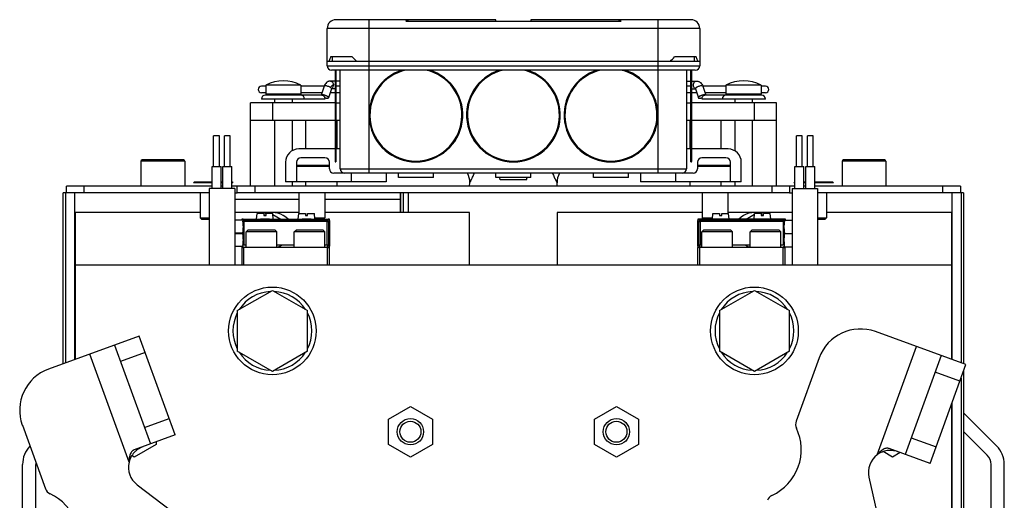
# Model space of a CAD drawing. Extents: x -924 to 1181, y 8 to 1310.
# Tile 4 of 20: x -924 to -699, y 785 to 895. Entities that reach past the tile are written whole.
import ezdxf

# ---------------------------------------------------------------- set-up
doc = ezdxf.new("R2010")
doc.units = 0
doc.header["$LTSCALE"] = 65.395
doc.layers.get('0').update_dxf_attribs({"linetype": 'CONTINUOUS'})
doc.layers.add('00341694_1', color=7, linetype='CONTINUOUS')

msp = doc.modelspace()

# ---------------------------------------------------------------- linework, layer by layer
at = {"color": 6, "linetype": 'CONTINUOUS'}
for p, q in [((-834.95, 894.77), (-851.95, 894.77)), ((-836, 894.47), (-786.89, 894.47)), ((-770.95, 894.77), (-787.95, 894.77)), ((-853.95, 884.27), (-853.95, 892.77)), ((-768.95, 892.77), (-768.95, 884.27)), ((-769.95, 883.27), (-852.95, 883.27)), ((-852.15, 883.27), (-852.15, 873.02)), ((-850.95, 860.77), (-850.95, 883.27)), ((-771.95, 883.27), (-771.95, 860.77)), ((-770.75, 873.02), (-770.75, 883.27)), ((-852.15, 880.77), (-853.17, 880.77)), ((-850.95, 880.77), (-851.95, 880.77)), ((-771.95, 880.77), (-770.95, 880.77)), ((-770.75, 880.77), (-769.73, 880.77)), ((-867.95, 879.62), (-868.95, 879.62)), ((-867.95, 879.82), (-867.95, 877.77)), ((-859.95, 879.82), (-867.95, 879.82)), ((-859.95, 879.82), (-859.95, 877.77)), ((-854.65, 879.62), (-859.95, 879.62)), ((-854.66, 879.58), (-855.33, 877.57)), ((-852.95, 879.01), (-853.63, 876.96)), ((-852.15, 878.97), (-852.97, 878.97)), ((-850.95, 879.62), (-851.95, 879.62)), ((-770.95, 879.62), (-771.95, 879.62)), ((-770.75, 878.97), (-769.93, 878.97)), ((-769.94, 879.01), (-769.26, 876.96)), ((-762.95, 879.62), (-768.25, 879.62)), ((-768.23, 879.58), (-767.57, 877.57)), ((-762.95, 879.82), (-762.95, 877.77)), ((-754.95, 879.82), (-762.95, 879.82)), ((-754.95, 879.82), (-754.95, 877.77)), ((-753.95, 879.62), (-754.95, 879.62)), ((-867.95, 878.12), (-868.95, 878.12)), ((-855.13, 877.57), (-868.05, 877.57)), ((-865.95, 876.67), (-865.95, 875.77)), ((-861.95, 876.67), (-861.95, 875.77)), ((-855.14, 878.12), (-859.95, 878.12)), ((-852.15, 878.12), (-853.25, 878.12)), ((-850.95, 878.12), (-851.95, 878.12)), ((-770.95, 878.12), (-771.95, 878.12)), ((-769.65, 878.12), (-770.75, 878.12)), ((-754.85, 877.57), (-767.77, 877.57)), ((-762.95, 878.12), (-767.75, 878.12)), ((-760.95, 876.67), (-760.95, 875.77)), ((-756.95, 876.67), (-756.95, 875.77)), ((-753.95, 878.12), (-754.95, 878.12)), ((-871.45, 856.77), (-871.45, 875.77)), ((-852.15, 875.77), (-871.45, 875.77)), ((-851.95, 875.77), (-850.95, 875.77)), ((-771.95, 875.77), (-770.95, 875.77)), ((-751.45, 875.77), (-770.75, 875.77)), ((-751.45, 856.77), (-751.45, 875.77)), ((-852.15, 871.77), (-871.45, 871.77)), ((-865.95, 871.77), (-865.95, 856.77)), ((-861.95, 871.77), (-861.95, 864.87)), ((-858.82, 865.27), (-858.82, 871.77)), ((-850.95, 871.77), (-851.95, 871.77)), ((-851.7, 865.27), (-851.7, 871.77)), ((-770.95, 871.77), (-771.95, 871.77)), ((-771.19, 871.77), (-771.19, 865.27)), ((-751.45, 871.77), (-770.75, 871.77)), ((-764.07, 865.27), (-764.07, 871.77)), ((-760.95, 871.77), (-760.95, 864.87)), ((-756.95, 871.77), (-756.95, 856.77)), ((-879.85, 861.27), (-879.85, 868.27)), ((-878.55, 868.27), (-879.85, 868.27)), ((-878.55, 861.27), (-878.55, 868.27)), ((-877.35, 861.27), (-877.35, 868.27)), ((-876.05, 868.27), (-877.35, 868.27)), ((-876.05, 861.27), (-876.05, 868.27)), ((-746.85, 861.27), (-746.85, 868.27)), ((-745.55, 868.27), (-746.85, 868.27)), ((-745.55, 861.27), (-745.55, 868.27)), ((-744.35, 861.27), (-744.35, 868.27)), ((-743.05, 868.27), (-744.35, 868.27)), ((-743.05, 861.27), (-743.05, 868.27)), ((-852.15, 865.27), (-860.45, 865.27)), ((-850.95, 865.27), (-851.95, 865.27)), ((-770.95, 865.27), (-771.95, 865.27)), ((-762.45, 865.27), (-770.75, 865.27)), ((-886.75, 862.77), (-896.15, 862.77)), ((-726.75, 862.77), (-736.15, 862.77)), ((-896.45, 862.47), (-896.45, 856.77)), ((-886.45, 862.47), (-886.45, 856.77)), ((-880.22, 856.27), (-880.22, 861.27)), ((-878.17, 856.27), (-878.17, 861.27)), ((-877.72, 856.27), (-877.72, 861.27)), ((-875.67, 856.27), (-875.67, 861.27)), ((-863.45, 862.27), (-863.45, 857.77)), ((-853.45, 861.27), (-860.95, 861.27)), ((-858.82, 861.27), (-858.82, 861.47)), ((-761.95, 861.27), (-769.45, 861.27)), ((-764.07, 861.27), (-764.07, 861.47)), ((-759.45, 857.77), (-759.45, 862.27)), ((-747.22, 856.27), (-747.22, 861.27)), ((-745.17, 856.27), (-745.17, 861.27)), ((-744.72, 856.27), (-744.72, 861.27)), ((-742.67, 856.27), (-742.67, 861.27)), ((-736.45, 862.47), (-736.45, 856.77)), ((-726.45, 862.47), (-726.45, 856.77)), ((-770.45, 859.77), (-852.45, 859.77)), ((-848.45, 859.77), (-848.45, 857.77)), ((-840.45, 859.77), (-840.45, 857.77)), ((-837.7, 858.77), (-837.7, 859.77)), ((-829.7, 858.77), (-829.7, 859.77)), ((-815.45, 858.77), (-815.45, 859.77)), ((-814.45, 858.27), (-814.58, 858.77)), ((-808.45, 858.27), (-808.31, 858.77)), ((-807.45, 858.77), (-807.45, 859.77)), ((-793.2, 858.77), (-793.2, 859.77)), ((-785.2, 858.77), (-785.2, 859.77)), ((-782.45, 859.77), (-782.45, 857.77)), ((-774.45, 859.77), (-774.45, 857.77)), ((-913.45, 855.27), (-913.45, 856.77)), ((-880.22, 856.77), (-913.45, 856.77)), ((-884.25, 857.77), (-884.45, 857.57)), ((-884.25, 857.77), (-880.22, 857.77)), ((-880.85, 856.27), (-880.85, 838.77)), ((-875.05, 856.27), (-880.85, 856.27)), ((-878.17, 857.77), (-877.72, 857.77)), ((-877.72, 856.77), (-878.17, 856.77)), ((-875.67, 857.77), (-875.65, 857.77)), ((-875.65, 857.77), (-875.45, 857.57)), ((-875.05, 856.27), (-875.05, 838.77)), ((-874.45, 855.27), (-874.45, 856.77)), ((-748.45, 856.77), (-874.45, 856.77)), ((-861.95, 857.77), (-861.95, 856.77)), ((-858.82, 856.77), (-858.82, 857.77)), ((-851.7, 856.77), (-851.7, 857.77)), ((-821.45, 856.77), (-821.41, 857.56)), ((-801.45, 856.77), (-801.49, 857.56)), ((-771.19, 857.77), (-771.19, 856.77)), ((-764.07, 856.77), (-764.07, 857.77)), ((-760.95, 857.77), (-760.95, 856.77)), ((-748.45, 856.77), (-748.45, 855.27)), ((-747.85, 856.27), (-747.85, 838.77)), ((-747.25, 857.77), (-747.45, 857.57)), ((-747.25, 857.77), (-747.22, 857.77)), ((-745.17, 857.77), (-744.72, 857.77)), ((-744.72, 856.77), (-745.17, 856.77)), ((-742.67, 857.77), (-738.65, 857.77)), ((-709.45, 856.77), (-742.67, 856.77)), ((-742.05, 856.27), (-742.05, 838.77)), ((-738.65, 857.77), (-738.45, 857.57)), ((-709.45, 856.77), (-709.45, 855.27)), ((-914.15, 816.29), (-914.15, 855.27)), ((-880.85, 855.27), (-914.15, 855.27)), ((-882.9, 855.27), (-882.9, 849.57)), ((-748.45, 855.27), (-874.45, 855.27)), ((-860.4, 855.27), (-860.4, 850.52)), ((-854.5, 855.27), (-854.5, 849.57)), ((-837.23, 850.77), (-837.23, 855.27)), ((-768.4, 855.27), (-768.4, 849.57)), ((-762.5, 855.27), (-762.5, 850.52)), ((-708.75, 855.27), (-742.05, 855.27)), ((-740, 855.27), (-740, 849.57)), ((-708.75, 855.27), (-708.75, 816.29)), ((-911.45, 850.77), (-911.45, 817.27)), ((-882.9, 850.77), (-911.45, 850.77)), ((-882.6, 849.27), (-882.9, 849.57)), ((-882.9, 849.57), (-882.9, 849.57)), ((-882.9, 849.57), (-880.85, 849.57)), ((-882.6, 849.27), (-880.85, 849.27)), ((-860.4, 850.77), (-875.05, 850.77)), ((-873.15, 849.27), (-869.17, 849.27)), ((-870.05, 849.27), (-869.94, 850.52)), ((-867.12, 849.27), (-859.67, 849.27)), ((-866.25, 849.27), (-866.36, 850.52)), ((-866.34, 850.32), (-864.51, 849.27)), ((-860.55, 849.27), (-860.44, 850.52)), ((-857.62, 849.27), (-853.75, 849.27)), ((-856.75, 849.27), (-856.86, 850.52)), ((-856.77, 849.57), (-854.5, 849.57)), ((-854.8, 849.27), (-854.5, 849.57)), ((-821.45, 850.77), (-854.5, 850.77)), ((-854.5, 849.57), (-854.5, 849.57)), ((-821.45, 838.77), (-821.45, 850.77)), ((-801.45, 850.77), (-801.45, 838.77)), ((-768.4, 850.77), (-801.45, 850.77)), ((-765.17, 849.27), (-769.05, 849.27)), ((-768.4, 849.57), (-768.4, 849.57)), ((-768.4, 849.57), (-766.02, 849.57)), ((-768.1, 849.27), (-768.4, 849.57)), ((-766.05, 849.27), (-765.94, 850.52)), ((-755.67, 849.27), (-763.12, 849.27)), ((-747.85, 850.77), (-762.5, 850.77)), ((-762.25, 849.27), (-762.36, 850.52)), ((-758.38, 849.27), (-756.45, 850.39)), ((-756.55, 849.27), (-756.44, 850.52)), ((-749.65, 849.27), (-753.62, 849.27)), ((-752.75, 849.27), (-752.86, 850.52)), ((-742.05, 849.57), (-740, 849.57)), ((-742.05, 849.27), (-740.3, 849.27)), ((-740.3, 849.27), (-740, 849.57)), ((-711.45, 850.77), (-740, 850.77)), ((-740, 849.57), (-740, 849.57)), ((-711.45, 817.27), (-711.45, 850.77)), ((-873.14, 849.02), (-875.05, 849.02)), ((-853.45, 848.97), (-853.45, 843.07)), ((-769.35, 843.07), (-769.35, 848.97)), ((-749.75, 849.07), (-747.85, 849.07)), ((-873.35, 845.99), (-873.35, 846.05)), ((-872.45, 846.37), (-872.05, 846.77)), ((-872.45, 842.77), (-872.45, 846.37)), ((-865.45, 846.37), (-872.45, 846.37)), ((-865.85, 846.77), (-872.05, 846.77)), ((-865.45, 846.37), (-865.85, 846.77)), ((-865.45, 842.77), (-865.45, 846.37)), ((-861.45, 846.37), (-861.05, 846.77)), ((-861.45, 842.77), (-861.45, 846.37)), ((-854.45, 846.37), (-861.45, 846.37)), ((-854.85, 846.77), (-861.05, 846.77)), ((-854.45, 846.37), (-854.85, 846.77)), ((-854.45, 842.77), (-854.45, 846.37)), ((-768.45, 846.37), (-768.05, 846.77)), ((-768.45, 842.77), (-768.45, 846.37)), ((-761.45, 846.37), (-768.45, 846.37)), ((-761.85, 846.77), (-768.05, 846.77)), ((-761.45, 846.37), (-761.85, 846.77)), ((-761.45, 842.77), (-761.45, 846.37)), ((-757.45, 846.37), (-757.05, 846.77)), ((-757.45, 842.77), (-757.45, 846.37)), ((-750.45, 846.37), (-757.45, 846.37)), ((-750.85, 846.77), (-757.05, 846.77)), ((-750.45, 846.37), (-750.85, 846.77)), ((-750.45, 842.77), (-750.45, 846.37)), ((-749.55, 846.02), (-747.85, 846.02)), ((-873.14, 843.02), (-875.05, 843.02)), ((-853.95, 842.77), (-872.95, 842.77)), ((-749.95, 842.77), (-768.95, 842.77)), ((-749.75, 842.97), (-747.85, 842.97)), ((-711.45, 838.77), (-911.45, 838.77)), ((-874.45, 828.39), (-866.45, 833.01)), ((-866.45, 833.01), (-858.45, 828.39)), ((-764.45, 828.39), (-756.45, 833.01)), ((-756.45, 833.01), (-748.45, 828.39)), ((-874.45, 828.39), (-874.45, 819.15)), ((-858.45, 819.15), (-858.45, 828.39)), ((-764.45, 828.39), (-764.45, 819.15)), ((-748.45, 819.15), (-748.45, 828.39)), ((-896.85, 822.58), (-917.53, 815.06)), ((-888.64, 800.03), (-896.85, 822.58)), ((-708.19, 816.08), (-728.86, 823.61)), ((-902.49, 820.53), (-894.28, 797.98)), ((-866.45, 814.53), (-874.45, 819.15)), ((-858.45, 819.15), (-866.45, 814.53)), ((-756.45, 814.53), (-764.45, 819.15)), ((-748.45, 819.15), (-756.45, 814.53)), ((-713.83, 818.14), (-722.03, 795.58)), ((-741.68, 817.63), (-746.95, 803.15)), ((-716.4, 793.53), (-708.19, 816.08)), ((-708.75, 814.55), (-708.75, 592.31)), ((-839.95, 803.65), (-834.95, 806.54)), ((-834.95, 806.54), (-829.95, 803.65)), ((-792.95, 803.65), (-787.95, 806.54)), ((-787.95, 806.54), (-782.95, 803.65)), ((-711.45, 583.77), (-711.45, 807.13)), ((-923.5, 802.24), (-918.23, 787.76)), ((-839.95, 797.88), (-839.95, 803.65)), ((-829.95, 803.65), (-829.95, 797.88)), ((-792.95, 797.88), (-792.95, 803.65)), ((-782.95, 803.65), (-782.95, 797.88)), ((-888.64, 800.03), (-897.96, 796.64)), ((-892.95, 797.88), (-897.95, 794.99)), ((-892.95, 798.46), (-892.95, 797.88)), ((-834.95, 794.99), (-839.95, 797.88)), ((-829.95, 797.88), (-834.95, 794.99)), ((-787.95, 794.99), (-792.95, 797.88)), ((-782.95, 797.88), (-787.95, 794.99)), ((-897.95, 794.99), (-898.51, 795.32)), ((-724.95, 794.99), (-727.09, 796.23)), ((-716.4, 793.53), (-725.71, 796.92)), ((-723.2, 796.01), (-724.95, 794.99)), ((-897.31, 788.67), (-879.92, 775.48)), ((-730.33, 790.4), (-725.49, 769.12))]:
    msp.add_line(p, q, dxfattribs=at)
at = {"color": 9, "linetype": 'CONTINUOUS'}
for p, q in [((-844.45, 894.77), (-844.45, 859.77)), ((-778.45, 859.77), (-778.45, 894.77)), ((-768.95, 892.77), (-853.95, 892.77)), ((-853.95, 884.27), (-768.95, 884.27)), ((-866.45, 875.77), (-866.45, 871.77)), ((-756.45, 871.77), (-756.45, 875.77)), ((-852.15, 873.02), (-852.15, 862.52)), ((-770.75, 862.52), (-770.75, 873.02)), ((-886.45, 862.47), (-896.45, 862.47)), ((-850.95, 860.77), (-771.95, 860.77)), ((-726.45, 862.47), (-736.45, 862.47)), ((-909.45, 856.77), (-909.45, 855.27)), ((-870.45, 856.77), (-870.45, 855.27)), ((-752.45, 855.27), (-752.45, 856.77)), ((-713.45, 855.27), (-713.45, 856.77)), ((-913.59, 816.49), (-913.59, 855.27)), ((-911.59, 855.27), (-911.59, 817.22)), ((-860.4, 853.77), (-875.05, 853.77)), ((-837.23, 853.77), (-854.5, 853.77)), ((-837.23, 855.27), (-837.23, 850.77)), ((-836.5, 850.77), (-836.5, 855.27)), ((-835.5, 855.27), (-835.5, 850.77)), ((-711.31, 817.22), (-711.31, 855.27)), ((-709.31, 855.27), (-709.31, 816.49)), ((-872.91, 849.03), (-873.15, 849.27)), ((-868.4, 850.52), (-869.94, 850.52)), ((-868.4, 850.57), (-869.89, 850.57)), ((-866.41, 850.57), (-867.9, 850.57)), ((-866.36, 850.52), (-867.9, 850.52)), ((-853.75, 849.27), (-853.98, 849.03)), ((-768.81, 849.03), (-769.05, 849.27)), ((-754.9, 850.52), (-756.44, 850.52)), ((-754.9, 850.57), (-756.39, 850.57)), ((-752.91, 850.57), (-754.4, 850.57)), ((-752.86, 850.52), (-754.4, 850.52)), ((-749.65, 849.27), (-749.88, 849.03)), ((-872.91, 849.03), (-853.98, 849.03)), ((-853.98, 848.73), (-872.91, 848.73)), ((-853.98, 843.3), (-853.98, 848.73)), ((-853.68, 848.73), (-853.45, 848.97)), ((-853.68, 848.73), (-853.68, 843.3)), ((-769.35, 848.97), (-769.11, 848.73)), ((-769.11, 843.3), (-769.11, 848.73)), ((-768.81, 849.03), (-749.88, 849.03)), ((-768.81, 848.73), (-768.81, 843.3)), ((-749.88, 848.73), (-768.81, 848.73)), ((-853.45, 843.07), (-853.68, 843.3)), ((-769.11, 843.3), (-769.35, 843.07)), ((-728.44, 795.52), (-719.46, 820.19)), ((-899.15, 793.81), (-908.13, 818.48)), ((-895.48, 818.82), (-901.12, 816.77)), ((-709.56, 812.32), (-715.19, 814.38)), ((-709.31, 813), (-709.31, 592.87)), ((-711.31, 719.13), (-711.31, 807.51)), ((-895.65, 801.74), (-890.01, 803.79)), ((-720.67, 799.34), (-715.03, 797.29))]:
    msp.add_line(p, q, dxfattribs=at)
at = {"color": 2, "linetype": 'CONTINUOUS'}
for p, q in [((-815.45, 894.77), (-834.95, 894.77)), ((-815.45, 894.47), (-815.45, 894.77)), ((-807.45, 894.77), (-807.45, 894.47)), ((-787.95, 894.77), (-807.45, 894.77)), ((-853.95, 885.27), (-768.95, 885.27)), ((-848.22, 886.27), (-853.17, 886.27)), ((-852.7, 885.27), (-852.7, 886.27)), ((-769.73, 886.27), (-774.68, 886.27)), ((-770.2, 886.27), (-770.2, 885.27)), ((-851.95, 883.27), (-851.95, 862.32)), ((-770.95, 862.32), (-770.95, 883.27)), ((-854.49, 876.67), (-868.95, 876.67)), ((-859.95, 877.77), (-867.95, 877.77)), ((-753.95, 876.67), (-768.4, 876.67)), ((-754.95, 877.77), (-762.95, 877.77)), ((-854.45, 863.27), (-859.95, 863.27)), ((-762.95, 863.27), (-768.45, 863.27)), ((-880.22, 861.27), (-878.17, 861.27)), ((-877.72, 861.27), (-875.67, 861.27)), ((-860.95, 862.27), (-860.95, 857.77)), ((-853.45, 861.47), (-860.95, 861.47)), ((-853.45, 860.77), (-853.45, 862.27)), ((-769.45, 862.27), (-769.45, 860.77)), ((-761.95, 861.47), (-769.45, 861.47)), ((-761.95, 857.77), (-761.95, 862.27)), ((-747.22, 861.27), (-745.17, 861.27)), ((-744.72, 861.27), (-742.67, 861.27)), ((-829.7, 858.77), (-837.7, 858.77)), ((-807.45, 858.77), (-815.45, 858.77)), ((-808.45, 858.27), (-814.45, 858.27)), ((-785.2, 858.77), (-793.2, 858.77)), ((-880.22, 857.57), (-884.45, 857.57)), ((-877.72, 857.57), (-878.17, 857.57)), ((-875.45, 857.57), (-875.67, 857.57)), ((-874.45, 856.77), (-875.67, 856.77)), ((-840.45, 857.77), (-863.45, 857.77)), ((-759.45, 857.77), (-782.45, 857.77)), ((-747.22, 856.77), (-748.45, 856.77)), ((-747.85, 856.27), (-742.05, 856.27)), ((-747.22, 857.57), (-747.45, 857.57)), ((-744.72, 857.57), (-745.17, 857.57)), ((-738.45, 857.57), (-742.67, 857.57)), ((-875.05, 855.27), (-874.45, 855.27)), ((-748.45, 855.27), (-747.85, 855.27)), ((-873.45, 849.27), (-873.45, 849.02)), ((-873.15, 849.27), (-873.45, 849.27)), ((-867.12, 849.27), (-869.17, 849.27)), ((-868.4, 850.57), (-868.4, 850.52)), ((-868.4, 850.52), (-868.4, 850.07)), ((-868.4, 850.07), (-867.9, 850.07)), ((-867.9, 850.52), (-867.9, 850.57)), ((-867.9, 850.07), (-867.9, 850.52)), ((-860.44, 850.52), (-858.9, 850.52)), ((-860.39, 850.57), (-858.9, 850.57)), ((-857.62, 849.27), (-859.67, 849.27)), ((-858.9, 850.52), (-858.9, 850.07)), ((-858.9, 850.07), (-858.4, 850.07)), ((-858.4, 850.57), (-856.91, 850.57)), ((-858.4, 850.52), (-856.86, 850.52)), ((-858.4, 850.07), (-858.4, 850.52)), ((-853.45, 849.27), (-853.75, 849.27)), ((-853.45, 848.97), (-853.45, 849.27)), ((-769.35, 849.27), (-769.35, 848.97)), ((-769.05, 849.27), (-769.35, 849.27)), ((-765.94, 850.52), (-764.4, 850.52)), ((-765.89, 850.57), (-764.4, 850.57)), ((-763.12, 849.27), (-765.17, 849.27)), ((-764.4, 850.52), (-764.4, 850.07)), ((-764.4, 850.07), (-763.9, 850.07)), ((-763.9, 850.57), (-762.41, 850.57)), ((-763.9, 850.52), (-762.36, 850.52)), ((-763.9, 850.07), (-763.9, 850.52)), ((-753.62, 849.27), (-755.67, 849.27)), ((-754.9, 850.57), (-754.9, 850.52)), ((-754.9, 850.52), (-754.9, 850.07)), ((-754.9, 850.07), (-754.4, 850.07)), ((-754.4, 850.52), (-754.4, 850.57)), ((-754.4, 850.07), (-754.4, 850.52)), ((-749.35, 849.27), (-749.65, 849.27)), ((-749.35, 849.07), (-749.35, 849.27)), ((-873.21, 848.73), (-873.23, 848.75)), ((-872.91, 843.3), (-872.91, 849.03)), ((-853.98, 849.03), (-853.98, 848.73)), ((-853.98, 848.73), (-853.68, 848.73)), ((-769.11, 848.73), (-768.81, 848.73)), ((-768.81, 848.73), (-768.81, 849.03)), ((-749.88, 849.03), (-749.88, 843.3)), ((-749.57, 848.75), (-749.58, 848.73)), ((-749.57, 848.73), (-749.57, 848.75)), ((-873.25, 846.05), (-875.05, 846.05)), ((-875.05, 845.99), (-873.25, 845.99)), ((-873.45, 843.02), (-873.45, 838.77)), ((-873.45, 842.77), (-872.95, 842.77)), ((-872.95, 838.77), (-872.95, 842.77)), ((-872.45, 843.3), (-872.91, 843.3)), ((-861.45, 843.3), (-865.45, 843.3)), ((-853.68, 843.3), (-854.45, 843.3)), ((-853.75, 842.77), (-853.98, 843)), ((-853.95, 842.77), (-853.95, 838.77)), ((-853.95, 842.77), (-853.45, 842.77)), ((-853.45, 838.77), (-853.45, 843.07)), ((-769.45, 842.77), (-769.45, 838.77)), ((-768.95, 842.77), (-769.45, 842.77)), ((-769.35, 843.07), (-769.35, 842.77)), ((-768.45, 843.3), (-769.11, 843.3)), ((-768.81, 843), (-769.05, 842.77)), ((-768.95, 838.77), (-768.95, 842.77)), ((-757.45, 843.3), (-761.45, 843.3)), ((-749.88, 843.3), (-750.45, 843.3)), ((-749.95, 842.77), (-749.95, 838.77)), ((-749.95, 842.77), (-749.35, 842.77)), ((-749.45, 838.77), (-749.45, 842.77)), ((-749.35, 842.77), (-749.35, 842.97))]:
    msp.add_line(p, q, dxfattribs=at)
at = {"color": 6, "linetype": 'CONTINUOUS'}
for centre, radius in [((-866.45, 823.77), 10), ((-756.45, 823.77), 10), ((-834.95, 800.77), 3), ((-834.95, 800.77), 2.4), ((-787.95, 800.77), 3), ((-787.95, 800.77), 2.4)]:
    msp.add_circle(centre, radius, dxfattribs=at)
for centre, radius, start, end in [((-851.95, 892.77), 2, 90, 180), ((-770.95, 892.77), 2, 0, 90), ((-852.95, 884.27), 1, 180, 270), ((-833.7, 873.02), 10.7, 106.6758, 73.3242), ((-811.45, 873.02), 10.7, 106.6758, 73.3242), ((-789.2, 873.02), 10.7, 106.6758, 73.3242), ((-769.95, 884.27), 1, 270, 360), ((-863.95, 872.32), 8.5, 61.9275, 118.0725), ((-758.95, 872.32), 8.5, 61.9275, 118.0725), ((-868.95, 878.87), 0.75, 90, 270), ((-753.95, 878.87), 0.75, 270, 90), ((-868.05, 876.67), 0.9, 90, 180), ((-859.99, 876.67), 0.9, 0, 90), ((-762.91, 876.67), 0.9, 90, 180), ((-754.85, 876.67), 0.9, 0, 90), ((-860.45, 862.27), 3, 90, 180), ((-762.45, 862.27), 3, 0, 90), ((-896.15, 862.47), 0.3, 90, 180), ((-886.75, 862.47), 0.3, 0, 90), ((-736.15, 862.47), 0.3, 90, 180), ((-726.75, 862.47), 0.3, 0, 90), ((-851.95, 862.52), 0.2, 180, 270), ((-849.95, 860.77), 1, 180, 270), ((-772.95, 860.77), 1, 270, 360), ((-770.95, 862.52), 0.2, 270, 360), ((-825.4, 857.76), 4, 357.1426, 30.1237), ((-797.49, 857.76), 4, 149.8763, 182.8574), ((-869.89, 850.52), 0.05, 90, 175), ((-866.45, 845.77), 5, 106.859, 112.955), ((-866.45, 845.77), 5, 44.428, 106.2553), ((-866.41, 850.52), 0.05, 5, 90), ((-756.45, 845.77), 5, 73.7447, 135.5719), ((-756.39, 850.52), 0.05, 90, 175), ((-756.45, 845.77), 5, 65.795, 71.943), ((-752.91, 850.52), 0.05, 5, 90), ((-866.45, 823.77), 9, 92.7391, 147.2658), ((-866.45, 823.77), 9, 32.7341, 87.2609), ((-756.45, 823.77), 9, 92.7391, 147.2658), ((-756.45, 823.77), 9, 32.7341, 87.2609), ((-866.45, 823.77), 9, 152.7391, 207.2609), ((-866.45, 823.77), 9, 332.7391, 27.2609), ((-756.45, 823.77), 9, 152.7391, 207.2609), ((-756.45, 823.77), 9, 332.7391, 27.2609), ((-732.28, 814.21), 10, 70, 160), ((-866.45, 823.77), 9, 212.7341, 267.2609), ((-866.45, 823.77), 9, 272.7391, 327.2658), ((-756.45, 823.77), 9, 212.7341, 267.2609), ((-756.45, 823.77), 9, 272.7391, 327.2658), ((-914.11, 805.66), 10, 110, 200), ((-745.07, 802.47), 2, 160, 205.2751), ((-757.28, 796.7), 11.5, 294.7249, 25.2751), ((-725.46, 791.51), 5, 126.6385, 192.8285), ((-894.29, 792.65), 5, 166.6385, 232.8285), ((-916.35, 788.45), 2, 200, 245.2751), ((-922, 776.18), 11.5, 334.7249, 65.2751), ((-751.63, 784.44), 2, 114.7249, 160)]:
    msp.add_arc(centre, radius, start, end, dxfattribs=at)
at = {"color": 2, "linetype": 'CONTINUOUS'}
for centre, radius, start, end in [((-834.95, 892.77), 2, 89.9999, 121.7884), ((-787.95, 892.77), 2, 58.2116, 90.0001), ((-826.91, 907.31), 29.95, 224.636, 227.3913), ((-795.86, 907.18), 29.77, 312.6006, 315.3721), ((-853.19, 879.5), 0.533, 297.1774, 297.8109), ((-859.95, 862.27), 1, 90, 180), ((-854.45, 862.27), 1, 0, 90), ((-768.45, 862.27), 1, 90, 180), ((-762.95, 862.27), 1, 0, 90), ((-852.45, 860.77), 1, 180, 270), ((-770.45, 860.77), 1, 270, 360), ((-873.15, 848.97), 0.3, 89.9855, 170.446), ((-853.75, 848.97), 0.3, 359.9872, 90.0128), ((-769.05, 848.97), 0.3, 89.986, 180.014), ((-749.65, 848.97), 0.3, 19.4402, 90.0151), ((-881.55, 848.33), 8.33, 2.7063, 2.8774), ((-872.91, 848.73), 0.3, 90.0838, 179.9162), ((-853.98, 848.73), 0.3, 0.0838, 89.9162), ((-768.81, 848.73), 0.3, 90.0838, 179.9162), ((-749.88, 848.73), 0.3, 0.0838, 89.9162), ((-866.15, 846.02), 3.25, 282.439, 303.312), ((-853.98, 843.3), 0.3, 270.0826, 359.9174), ((-853.75, 843.07), 0.3, 269.9872, 0.0129), ((-769.05, 843.07), 0.3, 179.986, 270.014), ((-768.81, 843.3), 0.3, 180.0826, 269.9174), ((-756.65, 846.02), 3.25, 236.688, 255.7487)]:
    msp.add_arc(centre, radius, start, end, dxfattribs=at)
at = {"color": 9, "linetype": 'CONTINUOUS'}
for centre, radius, start, end in [((-833.7, 873.02), 10.5, 102.5279, 77.4721), ((-811.45, 873.02), 10.5, 102.5279, 77.4721), ((-789.2, 873.02), 10.5, 102.5279, 77.4721), ((-769.69, 879.51), 0.553, 239.4209, 239.6388), ((-769.7, 879.51), 0.544, 239.632, 242.1824), ((-769.7, 879.5), 0.533, 242.1893, 242.6015)]:
    msp.add_arc(centre, radius, start, end, dxfattribs=at)
at = {"color": 2, "linetype": 'CONTINUOUS'}
for points, knots in [([(-853.17, 886.27), (-853.2, 886.18), (-853.34, 885.86), (-853.46, 885.52), (-853.55, 885.27)], [0, 0, 0, 0, 0.255884, 1, 1, 1, 1]), ([(-769.35, 885.27), (-769.38, 885.35), (-769.49, 885.69), (-769.62, 886.02), (-769.73, 886.27)], [0, 0, 0, 0, 0.244125, 1, 1, 1, 1]), ([(-852.53, 879.87), (-852.56, 879.87), (-852.63, 879.86), (-852.77, 879.82), (-852.92, 879.72), (-853.07, 879.53), (-853.14, 879.37), (-853.17, 879.29)], [0, 0, 0, 0, 0.109407, 0.220939, 0.456423, 0.716129, 1, 1, 1, 1]), ([(-853.17, 879.29), (-853.13, 879.27), (-853.07, 879.22), (-853, 879.16), (-852.97, 879.1), (-852.95, 879.07), (-852.95, 879.04), (-852.95, 879.02), (-852.95, 879.01)], [0, 0, 0, 0, 0.350562, 0.630643, 0.743877, 0.84065, 0.92416, 1, 1, 1, 1]), ([(-852.94, 879.02), (-852.88, 879.06), (-852.76, 879.16), (-852.63, 879.36), (-852.55, 879.6), (-852.53, 879.78), (-852.53, 879.87)], [0, 0, 0, 0, 0.218177, 0.460542, 0.724194, 1, 1, 1, 1]), ([(-853.85, 877.24), (-853.9, 877.28), (-854.03, 877.35), (-854.23, 877.44), (-854.45, 877.52), (-854.67, 877.58), (-854.88, 877.62), (-855.04, 877.63), (-855.15, 877.62), (-855.22, 877.61), (-855.27, 877.6), (-855.3, 877.58), (-855.31, 877.57)], [0, 0, 0, 0, 0.129894, 0.276449, 0.430536, 0.582327, 0.722205, 0.841695, 0.891786, 0.934771, 0.970627, 1, 1, 1, 1]), ([(-855.13, 877.57), (-855.08, 877.57), (-855, 877.56), (-854.88, 877.5), (-854.77, 877.42), (-854.63, 877.26), (-854.52, 877.01), (-854.49, 876.78), (-854.49, 876.67)], [0, 0, 0, 0, 0.103456, 0.210669, 0.324498, 0.446432, 0.712951, 1, 1, 1, 1]), ([(-854.53, 876.97), (-854.47, 876.96), (-854.37, 876.93), (-854.21, 876.89), (-854.06, 876.87), (-853.93, 876.86), (-853.82, 876.86), (-853.74, 876.88), (-853.69, 876.9), (-853.66, 876.92), (-853.64, 876.94), (-853.63, 876.95), (-853.63, 876.96)], [0, 0, 0, 0, 0.179783, 0.352128, 0.511522, 0.653109, 0.773063, 0.869191, 0.908483, 0.942528, 0.972436, 1, 1, 1, 1]), ([(-853.63, 876.96), (-853.63, 876.97), (-853.62, 876.99), (-853.63, 877.02), (-853.65, 877.06), (-853.68, 877.11), (-853.75, 877.17), (-853.81, 877.22), (-853.85, 877.24)], [0, 0, 0, 0, 0.07584, 0.15935, 0.256123, 0.369357, 0.649438, 1, 1, 1, 1]), ([(-769.05, 877.24), (-769.08, 877.22), (-769.15, 877.17), (-769.21, 877.11), (-769.25, 877.06), (-769.26, 877.02), (-769.27, 876.99), (-769.27, 876.97), (-769.26, 876.96)], [0, 0, 0, 0, 0.350562, 0.630643, 0.743877, 0.84065, 0.92416, 1, 1, 1, 1]), ([(-769.26, 876.96), (-769.26, 876.95), (-769.25, 876.94), (-769.23, 876.92), (-769.2, 876.9), (-769.15, 876.88), (-769.07, 876.86), (-768.96, 876.86), (-768.83, 876.87), (-768.68, 876.89), (-768.53, 876.93), (-768.42, 876.96), (-768.37, 876.97)], [0, 0, 0, 0, 0.027564, 0.057472, 0.091517, 0.130809, 0.226937, 0.346891, 0.488478, 0.647872, 0.820217, 1, 1, 1, 1]), ([(-767.58, 877.57), (-767.59, 877.58), (-767.62, 877.6), (-767.68, 877.61), (-767.74, 877.62), (-767.85, 877.63), (-768.01, 877.62), (-768.22, 877.58), (-768.44, 877.52), (-768.66, 877.44), (-768.87, 877.35), (-768.99, 877.28), (-769.05, 877.24)], [0, 0, 0, 0, 0.029373, 0.065229, 0.108214, 0.158305, 0.277795, 0.417673, 0.569464, 0.723551, 0.870106, 1, 1, 1, 1]), ([(-768.4, 876.67), (-768.4, 876.78), (-768.37, 877.01), (-768.26, 877.26), (-768.13, 877.42), (-768.02, 877.5), (-767.9, 877.56), (-767.81, 877.57), (-767.77, 877.57)], [0, 0, 0, 0, 0.287049, 0.553568, 0.675502, 0.789331, 0.896544, 1, 1, 1, 1]), ([(-873.23, 848.72), (-873.23, 848.69), (-873.22, 848.53), (-873.22, 848.37), (-873.21, 848.25)], [0, 0, 0, 0, 0.213332, 1, 1, 1, 1]), ([(-873.21, 848.25), (-873.21, 848.22), (-873.21, 848.16), (-873.2, 848.04), (-873.17, 847.89), (-873.14, 847.71), (-873.13, 847.52), (-873.14, 847.33), (-873.17, 847.14), (-873.2, 846.96), (-873.21, 846.85), (-873.21, 846.79)], [0, 0, 0, 0, 0.057993, 0.117815, 0.241842, 0.36992, 0.500021, 0.630121, 0.758198, 0.882225, 1, 1, 1, 1]), ([(-749.58, 846.69), (-749.58, 846.76), (-749.6, 846.89), (-749.65, 847.09), (-749.69, 847.26), (-749.71, 847.41), (-749.72, 847.52), (-749.71, 847.63), (-749.69, 847.77), (-749.65, 847.95), (-749.61, 848.12), (-749.59, 848.23), (-749.58, 848.3), (-749.58, 848.33), (-749.58, 848.35)], [0, 0, 0, 0, 0.116037, 0.239914, 0.3687, 0.434169, 0.499947, 0.565722, 0.631186, 0.759967, 0.883851, 0.943071, 0.971846, 1, 1, 1, 1]), ([(-749.58, 848.35), (-749.58, 848.38), (-749.58, 848.51), (-749.57, 848.64), (-749.57, 848.73)], [0, 0, 0, 0, 0.277608, 1, 1, 1, 1]), ([(-873.21, 846.79), (-873.21, 846.7), (-873.22, 846.54), (-873.23, 846.33), (-873.23, 846.18), (-873.24, 846.09), (-873.25, 846.06), (-873.25, 846.05)], [0, 0, 0, 0, 0.355341, 0.648811, 0.866961, 0.944566, 1, 1, 1, 1]), ([(-873.25, 845.99), (-873.25, 845.97), (-873.24, 845.94), (-873.23, 845.86), (-873.23, 845.71), (-873.22, 845.5), (-873.21, 845.34), (-873.21, 845.25)], [0, 0, 0, 0, 0.055434, 0.133039, 0.351189, 0.644659, 1, 1, 1, 1]), ([(-873.21, 845.25), (-873.21, 845.22), (-873.21, 845.16), (-873.2, 845.04), (-873.17, 844.89), (-873.14, 844.71), (-873.13, 844.52), (-873.14, 844.33), (-873.17, 844.14), (-873.2, 843.96), (-873.21, 843.85), (-873.21, 843.79)], [0, 0, 0, 0, 0.057993, 0.117815, 0.241842, 0.369921, 0.500022, 0.630122, 0.758199, 0.882225, 1, 1, 1, 1]), ([(-749.58, 843.69), (-749.58, 843.76), (-749.6, 843.89), (-749.65, 844.09), (-749.69, 844.26), (-749.71, 844.41), (-749.72, 844.52), (-749.71, 844.63), (-749.69, 844.77), (-749.65, 844.95), (-749.61, 845.12), (-749.59, 845.23), (-749.58, 845.3), (-749.58, 845.33), (-749.58, 845.35)], [0, 0, 0, 0, 0.116037, 0.239913, 0.3687, 0.434169, 0.499946, 0.565722, 0.631186, 0.759967, 0.883851, 0.943071, 0.971846, 1, 1, 1, 1]), ([(-749.55, 846.02), (-749.55, 846.05), (-749.56, 846.13), (-749.57, 846.28), (-749.58, 846.47), (-749.58, 846.61), (-749.58, 846.69)], [0, 0, 0, 0, 0.148512, 0.370181, 0.657361, 1, 1, 1, 1]), ([(-749.58, 845.35), (-749.58, 845.42), (-749.58, 845.56), (-749.57, 845.75), (-749.56, 845.9), (-749.55, 845.99), (-749.55, 846.02)], [0, 0, 0, 0, 0.342639, 0.629819, 0.851488, 1, 1, 1, 1]), ([(-873.21, 843.79), (-873.21, 843.74), (-873.22, 843.57), (-873.22, 843.41), (-873.23, 843.29)], [0, 0, 0, 0, 0.28709, 1, 1, 1, 1]), ([(-873.23, 843.29), (-873.23, 843.27), (-873.23, 843.23), (-873.22, 843.17), (-873.2, 843.13), (-873.18, 843.09), (-873.17, 843.07), (-873.16, 843.06), (-873.15, 843.05), (-873.14, 843.04), (-873.14, 843.03), (-873.14, 843.02), (-873.14, 843.02), (-873.14, 843.02), (-873.14, 843.02)], [0, 0, 0, 0, 0.211766, 0.400689, 0.568309, 0.714175, 0.778152, 0.835327, 0.884834, 0.925622, 0.956619, 0.977138, 0.988436, 1, 1, 1, 1]), ([(-749.75, 842.97), (-749.76, 842.97), (-749.76, 842.97), (-749.75, 842.98), (-749.74, 842.98), (-749.73, 842.99), (-749.71, 843), (-749.69, 843.01), (-749.67, 843.03), (-749.65, 843.05), (-749.64, 843.07), (-749.61, 843.1), (-749.59, 843.15), (-749.57, 843.2), (-749.57, 843.25), (-749.57, 843.28), (-749.57, 843.29)], [0, 0, 0, 0, 0.01424, 0.028632, 0.061924, 0.1076, 0.160956, 0.21949, 0.281979, 0.347848, 0.416874, 0.489037, 0.643137, 0.812294, 0.903587, 1, 1, 1, 1]), ([(-749.57, 843.29), (-749.57, 843.32), (-749.58, 843.45), (-749.58, 843.59), (-749.58, 843.69)], [0, 0, 0, 0, 0.218961, 1, 1, 1, 1])]:
    msp.add_open_spline(points, degree=3, knots=knots, dxfattribs=at)
at = {"color": 6, "linetype": 'CONTINUOUS'}
for points, knots in [([(-853.17, 880.77), (-853.25, 880.77), (-853.42, 880.75), (-853.66, 880.69), (-853.89, 880.58), (-854.17, 880.38), (-854.46, 880.05), (-854.61, 879.74), (-854.66, 879.58)], [0, 0, 0, 0, 0.123606, 0.24725, 0.37103, 0.495146, 0.744967, 1, 1, 1, 1]), ([(-769.73, 880.77), (-769.64, 880.77), (-769.48, 880.75), (-769.23, 880.69), (-769, 880.58), (-768.72, 880.38), (-768.44, 880.05), (-768.29, 879.74), (-768.23, 879.58)], [0, 0, 0, 0, 0.123606, 0.24725, 0.37103, 0.495146, 0.744967, 1, 1, 1, 1]), ([(-769.96, 879.06), (-769.96, 879.06), (-769.96, 879.06), (-769.96, 879.05), (-769.96, 879.05), (-769.95, 879.03), (-769.94, 879.02), (-769.94, 879.01)], [0, 0, 0, 0, 0.011883, 0.033951, 0.190762, 0.511254, 1, 1, 1, 1]), ([(-873.14, 849.02), (-873.14, 849.02), (-873.14, 849.02), (-873.14, 849.01), (-873.14, 849.01), (-873.14, 849), (-873.15, 848.99), (-873.16, 848.98), (-873.17, 848.96), (-873.18, 848.94), (-873.2, 848.91), (-873.22, 848.86), (-873.23, 848.81), (-873.23, 848.77), (-873.23, 848.75)], [0, 0, 0, 0, 0.011565, 0.022863, 0.043381, 0.074376, 0.11516, 0.164668, 0.221843, 0.28582, 0.431686, 0.599307, 0.788232, 1, 1, 1, 1]), ([(-749.75, 849.07), (-749.76, 849.07), (-749.76, 849.07), (-749.75, 849.06), (-749.74, 849.06), (-749.73, 849.05), (-749.71, 849.04), (-749.69, 849.02), (-749.67, 849.01), (-749.65, 848.99), (-749.64, 848.97), (-749.61, 848.93), (-749.59, 848.89), (-749.57, 848.82), (-749.57, 848.77), (-749.57, 848.75)], [0, 0, 0, 0, 0.014241, 0.028632, 0.061926, 0.10762, 0.160992, 0.219549, 0.282062, 0.347956, 0.417005, 0.489189, 0.643337, 0.812517, 1, 1, 1, 1]), ([(-896, 797.35), (-896.18, 797.29), (-896.55, 797.13), (-897.07, 796.82), (-897.56, 796.45), (-898.01, 796.02), (-898.4, 795.53), (-898.72, 794.99), (-898.98, 794.42), (-899.1, 794.01), (-899.15, 793.81)], [0, 0, 0, 0, 0.120364, 0.242819, 0.367014, 0.49251, 0.618875, 0.745742, 0.872834, 1, 1, 1, 1]), ([(-897.96, 796.64), (-898.02, 796.62), (-898.14, 796.56), (-898.36, 796.42), (-898.6, 796.17), (-898.81, 795.83), (-898.96, 795.44), (-899.06, 795.04), (-899.13, 794.64), (-899.16, 794.22), (-899.15, 793.95), (-899.15, 793.81)], [0, 0, 0, 0, 0.059702, 0.120203, 0.243082, 0.367966, 0.493869, 0.620225, 0.746765, 0.873371, 1, 1, 1, 1]), ([(-725.71, 796.92), (-725.77, 796.94), (-725.9, 796.98), (-726.16, 797.01), (-726.5, 796.98), (-726.89, 796.85), (-727.25, 796.65), (-727.58, 796.41), (-727.89, 796.14), (-728.18, 795.84), (-728.36, 795.63), (-728.44, 795.52)], [0, 0, 0, 0, 0.059702, 0.120203, 0.243082, 0.367966, 0.493869, 0.620225, 0.746765, 0.873371, 1, 1, 1, 1]), ([(-723.75, 796.21), (-723.93, 796.27), (-724.32, 796.39), (-724.92, 796.49), (-725.53, 796.52), (-726.15, 796.47), (-726.76, 796.35), (-727.36, 796.15), (-727.92, 795.88), (-728.27, 795.65), (-728.44, 795.52)], [0, 0, 0, 0, 0.120364, 0.242819, 0.367014, 0.49251, 0.618875, 0.745742, 0.872834, 1, 1, 1, 1])]:
    msp.add_open_spline(points, degree=3, knots=knots, dxfattribs=at)
at = {"color": 9, "linetype": 'CONTINUOUS'}
for points, knots in [([(-853.17, 880.77), (-853.12, 880.77), (-853.04, 880.76), (-852.92, 880.7), (-852.81, 880.62), (-852.67, 880.46), (-852.56, 880.21), (-852.53, 879.98), (-852.53, 879.87)], [0, 0, 0, 0, 0.103456, 0.210669, 0.324498, 0.446432, 0.712951, 1, 1, 1, 1]), ([(-770.36, 879.87), (-770.36, 879.98), (-770.33, 880.21), (-770.22, 880.46), (-770.09, 880.62), (-769.98, 880.7), (-769.86, 880.76), (-769.77, 880.77), (-769.73, 880.77)], [0, 0, 0, 0, 0.287049, 0.553568, 0.675502, 0.789331, 0.896544, 1, 1, 1, 1]), ([(-854.38, 879.67), (-854.42, 879.67), (-854.48, 879.67), (-854.56, 879.66), (-854.6, 879.64), (-854.63, 879.62), (-854.65, 879.6), (-854.66, 879.58), (-854.66, 879.58)], [0, 0, 0, 0, 0.343974, 0.620079, 0.733408, 0.832075, 0.919267, 1, 1, 1, 1]), ([(-853.17, 879.29), (-853.21, 879.32), (-853.3, 879.37), (-853.49, 879.47), (-853.76, 879.57), (-854.03, 879.64), (-854.24, 879.67), (-854.34, 879.67), (-854.38, 879.67)], [0, 0, 0, 0, 0.113028, 0.238433, 0.509085, 0.774942, 0.894591, 1, 1, 1, 1]), ([(-769.97, 879.04), (-770.03, 879.07), (-770.15, 879.17), (-770.27, 879.37), (-770.35, 879.61), (-770.36, 879.78), (-770.36, 879.87)], [0, 0, 0, 0, 0.219569, 0.462528, 0.725581, 1, 1, 1, 1]), ([(-769.72, 879.29), (-769.76, 879.27), (-769.82, 879.22), (-769.89, 879.16), (-769.93, 879.1), (-769.94, 879.07), (-769.95, 879.04), (-769.94, 879.02), (-769.94, 879.01)], [0, 0, 0, 0, 0.350562, 0.630643, 0.743877, 0.84065, 0.92416, 1, 1, 1, 1]), ([(-768.51, 879.67), (-768.56, 879.67), (-768.65, 879.67), (-768.86, 879.64), (-769.13, 879.57), (-769.4, 879.47), (-769.6, 879.37), (-769.68, 879.32), (-769.72, 879.29)], [0, 0, 0, 0, 0.105409, 0.225058, 0.490915, 0.761567, 0.886972, 1, 1, 1, 1]), ([(-768.23, 879.58), (-768.24, 879.58), (-768.24, 879.6), (-768.26, 879.62), (-768.29, 879.64), (-768.34, 879.66), (-768.41, 879.67), (-768.48, 879.67), (-768.51, 879.67)], [0, 0, 0, 0, 0.080733, 0.167925, 0.266592, 0.379921, 0.656026, 1, 1, 1, 1]), ([(-821.41, 857.56), (-821.41, 857.56), (-821.41, 857.57), (-821.4, 857.57), (-821.4, 857.58), (-821.39, 857.6), (-821.37, 857.62), (-821.35, 857.65), (-821.32, 857.71), (-821.28, 857.79), (-821.23, 857.89), (-821.16, 858), (-821.1, 858.13), (-821.02, 858.28), (-820.9, 858.51), (-820.75, 858.84), (-820.55, 859.28), (-820.42, 859.6), (-820.35, 859.77)], [0, 0, 0, 0, 0.001053, 0.00421, 0.009462, 0.016805, 0.026233, 0.037739, 0.066953, 0.104334, 0.149741, 0.203034, 0.264027, 0.332504, 0.408253, 0.580541, 0.778658, 1, 1, 1, 1]), ([(-802.54, 859.77), (-802.48, 859.6), (-802.35, 859.28), (-802.15, 858.84), (-801.99, 858.51), (-801.88, 858.28), (-801.8, 858.13), (-801.73, 858), (-801.67, 857.89), (-801.61, 857.79), (-801.57, 857.71), (-801.54, 857.65), (-801.52, 857.62), (-801.51, 857.6), (-801.5, 857.58), (-801.49, 857.57), (-801.49, 857.57), (-801.49, 857.56), (-801.49, 857.56), (-801.49, 857.56)], [0, 0, 0, 0, 0.221343, 0.419461, 0.591748, 0.667497, 0.735974, 0.796967, 0.85026, 0.895667, 0.933047, 0.962261, 0.973767, 0.983195, 0.990538, 0.99579, 0.997631, 0.998947, 1, 1, 1, 1])]:
    msp.add_open_spline(points, degree=3, knots=knots, dxfattribs=at)
at = {"layer": '00341694_1', "color": 7, "linetype": 'CONTINUOUS'}
for p, q in [((-701.2, 797.56), (-708.75, 805.11)), ((-703.33, 795.44), (-708.75, 800.86)), ((-923.45, 675.81), (-923.45, 793.32)), ((-920.45, 768.49), (-920.45, 793.32)), ((-702.45, 768.49), (-702.45, 793.32)), ((-699.45, 675.81), (-699.45, 793.32))]:
    msp.add_line(p, q, dxfattribs=at)
for centre, radius, start, end in [((-705.45, 793.32), 6, 0, 45), ((-917.45, 793.32), 6, 136.1181, 180), ((-705.45, 793.32), 3, 0, 45), ((-917.45, 793.32), 3, 171.7422, 180)]:
    msp.add_arc(centre, radius, start, end, dxfattribs=at)

doc.saveas('drawing.dxf')
